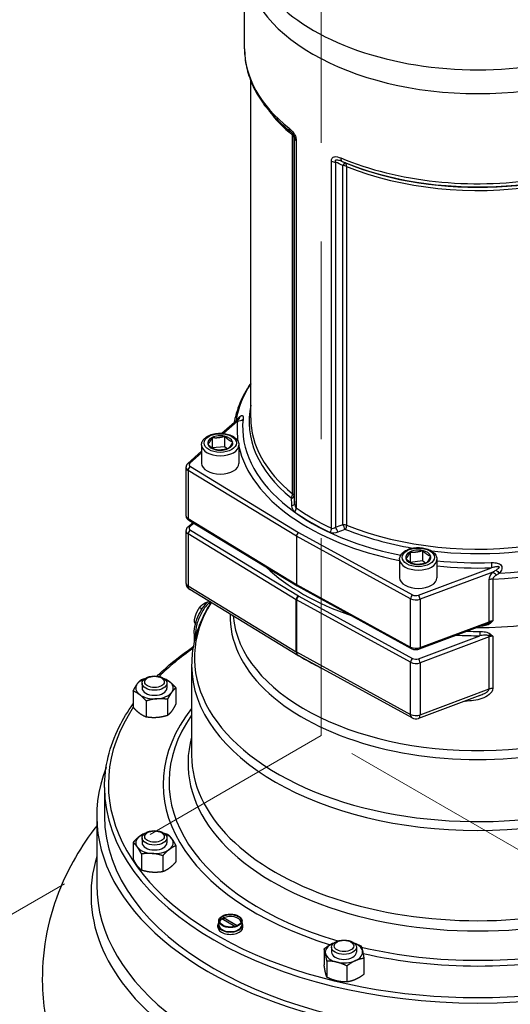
# Model space of a CAD drawing. Header units: millimetres. Extents: x -3789 to 8091, y -6405 to 1995.
# Tile 9 of 48: x -1250 to -1093, y -4753 to -4437. Entities that reach past the tile are written whole.
import ezdxf

# ---------------------------------------------------------------- set-up
doc = ezdxf.new("R2010")
doc.units = ezdxf.units.MM
doc.header["$LTSCALE"] = 20
doc.linetypes.add('HIDDEN', pattern=[9.525, 6.35, -3.175])
doc.layers.add('01-LINIE-025', color=1, linetype='CONTINUOUS')
doc.layers.add('02-LINIE-035', color=2, linetype='CONTINUOUS')
doc.layers.add('03-LINIE-050', color=3, linetype='CONTINUOUS', lineweight=13)

# ---------------------------------------------------------------- blocks, each defined once
blk = doc.blocks.new('A$C6add44f2')
at = {"layer": '03-LINIE-050', "linetype": 'HIDDEN'}
for p, q in [((353.55, -950.4), (353.55, -326.6)), ((353.55, -950.4), (-742.46, -1583.19)), ((1308.15, -1501.54), (353.55, -950.4))]:
    blk.add_line(p, q, dxfattribs=at)
blk = doc.blocks.new('A$Ccf1ddd91')
at = {"layer": '02-LINIE-035'}
for p, q in [((1604.33, 733.44), (1604.33, 791.35)), ((1608.33, 496.27), (1608.33, 712.93)), ((1635.18, 447.56), (1635.18, 678.08)), ((1636.08, 676.66), (1636.08, 446.03)), ((1636.48, 441.29), (1636.48, 675.94)), ((1637.57, 674.38), (1637.57, 438.5)), ((1660.16, 425.45), (1660.16, 661.34)), ((1662.87, 660.71), (1662.87, 426.06)), ((1667.51, 427.88), (1667.51, 658.51)), ((1669.96, 657.99), (1669.96, 427.48)), ((1589.71, 486.45), (1600.99, 496.47)), ((1599.74, 494.32), (1590.79, 486.36)), ((1600.99, 496.47), (1600.99, 496.47)), ((1583.52, 483.75), (1583.52, 477.22)), ((1591.48, 484.56), (1591.48, 478.03)), ((1567.85, 467.01), (1576.71, 474.89)), ((1576.71, 478.87), (1576.71, 467.11)), ((1583.42, 477.06), (1583.52, 477.22)), ((1583.52, 477.22), (1591.48, 478.03)), ((1591.48, 478.03), (1593.66, 476.52)), ((1600.71, 478.87), (1600.71, 467.11)), ((1576.71, 473.85), (1569.18, 467.15)), ((1566.7, 464.58), (1566.7, 433.55)), ((1568.07, 462.59), (1568.07, 431.56)), ((1637.66, 420.25), (1568.07, 462.59)), ((1569.52, 465.02), (1639.07, 422.7)), ((1568.07, 431.56), (1637.66, 389.22)), ((1568.48, 430.65), (1638.06, 388.32)), ((1571.09, 429.06), (1567.85, 426.19)), ((1571.78, 428.64), (1569.18, 426.33)), ((1569.52, 424.19), (1639.02, 381.91)), ((1566.7, 423.75), (1566.7, 390.27)), ((1637.57, 379.48), (1568.07, 421.76)), ((1568.07, 421.76), (1568.07, 388.29)), ((1637.66, 420.25), (1637.66, 389.22)), ((1710.99, 380.07), (1637.66, 420.25)), ((1639.07, 422.7), (1712.37, 382.54)), ((1703.99, 405.38), (1703.99, 393.62)), ((1710.7, 410.21), (1710.7, 403.68)), ((1718.64, 411.1), (1718.64, 404.57)), ((1727.99, 405.38), (1727.99, 393.62)), ((1710.65, 403.6), (1710.7, 403.68)), ((1710.7, 403.68), (1718.64, 404.57)), ((1716.07, 382.35), (1763.12, 399.99)), ((1718.64, 404.57), (1720.92, 403.04)), ((1763.86, 397.26), (1717.16, 379.75)), ((1763.96, 392.76), (1763.96, 365.82)), ((1568.07, 388.29), (1637.57, 346)), ((1637.66, 389.22), (1710.99, 349.05)), ((1638.09, 388.3), (1711.41, 348.13)), ((1761.54, 365.36), (1761.54, 392.3)), ((1638.6, 343.72), (1569.1, 386)), ((1639.13, 381.84), (1712.37, 341.72)), ((1710.99, 349.05), (1710.99, 380.07)), ((1717.16, 379.75), (1717.16, 348.72)), ((1575.33, 374.5), (1577, 373.53)), ((1637.57, 346), (1637.57, 379.48)), ((1710.99, 339.25), (1637.75, 379.37)), ((1637.75, 379.37), (1637.75, 345.9)), ((1577.92, 373.01), (1577.92, 373.01)), ((1571.86, 365.56), (1573.05, 364.87)), ((1573.49, 362.8), (1573.49, 362.8)), ((1716.77, 347.82), (1759.79, 363.94)), ((1717.16, 348.72), (1761.54, 365.36)), ((1571.98, 357.77), (1571.98, 352.29)), ((1573.06, 356.55), (1572.71, 356.75)), ((1572.71, 356.75), (1572.71, 355.29)), ((1716.07, 341.52), (1755.57, 356.34)), ((1761.54, 355.56), (1717.16, 338.92)), ((1761.54, 322.09), (1761.54, 355.56)), ((1763.96, 356.02), (1763.96, 322.55)), ((1637.75, 345.9), (1710.99, 305.77)), ((1712.03, 303.48), (1638.79, 343.61)), ((1570.33, 337.38), (1570.33, 279.41)), ((1710.99, 305.77), (1710.99, 339.25)), ((1717.16, 338.92), (1717.16, 305.45)), ((1538.46, 325.85), (1538.46, 322.67)), ((1554.46, 325.85), (1554.46, 322.67)), ((1560.2, 322.83), (1560.2, 312.49)), ((1532.72, 320.75), (1532.72, 310.42)), ((1755.56, 317.95), (1716.19, 303.18)), ((1717.16, 305.45), (1761.54, 322.09)), ((1755.56, 317.95), (1755.56, 317.95)), ((1541.14, 314.4), (1541.14, 304.07)), ((1554.88, 315.44), (1554.88, 305.11)), ((1514.33, 258.83), (1514.33, 240.46)), ((1509.33, 240.46), (1509.33, 196.09)), ((1532.72, 223.42), (1532.72, 213.09)), ((1538.46, 226.43), (1538.46, 223.24)), ((1554.46, 226.43), (1554.46, 223.24)), ((1538.01, 216.03), (1538.01, 205.69)), ((1560.2, 221.32), (1560.2, 210.98)), ((1551.75, 214.97), (1551.75, 204.64)), ((1587.73, 170.48), (1587.73, 173.1)), ((1598.19, 169.43), (1589.75, 174.3)), ((1590.85, 173.67), (1590.85, 174.94)), ((1599.58, 169.93), (1590.88, 174.96)), ((1602.73, 170.48), (1602.73, 173.1)), ((1587.23, 169.01), (1587.23, 170.48)), ((1603.23, 169.01), (1603.23, 170.48)), ((1655.43, 155.13), (1655.43, 144.8)), ((1660.23, 156.12), (1660.23, 152.94)), ((1676.23, 156.12), (1676.23, 152.94)), ((1657.23, 147.2), (1657.23, 136.87)), ((1681.03, 149), (1681.03, 138.66)), ((1670.02, 144.13), (1670.02, 133.8))]:
    blk.add_line(p, q, dxfattribs=at)
for centre, start, end in [((1571.7, 390.27), 180, 238.68366), ((1641.2, 347.99), 238.68366, 241.28233), ((1714.43, 307.87), 241.28233, 290.55281)]:
    blk.add_arc(centre, 5, start, end, dxfattribs=at)
for centre, major_axis, ratio, start_param, end_param in [((1754.33, 806.11), (149.14, 0), 0.57735, 3.074311, 6.350467), ((1754.33, 791.35), (150, 0), 0.57735, 3.141593, 6.283185), ((1754.33, 733.44), (-150, 0), 0.57735, 0, 0.628058), ((1754.33, 733.44), (150, 0), 0.57735, 4.084331, 5.864046), ((1754.33, 726.79), (-146, 0), 0.57735, 0.406262, 0.616127), ((1754.33, 726.79), (-146, 0), 0.57735, 0.954669, 2.710522), ((1637, 684.25), (-3.11, -3.91), 0.660685, 5.589852, 6.283177), ((1631.1, 676.41), (3.16, 3.88), 0.666361, 5.598018, 5.951424), ((1631.1, 676.41), (5, 0), 0.57735, 0.087266, 0.616127), ((1631.1, 676.41), (4.41, 2.36), 0.986265, 5.837765, 6.22266), ((1641.47, 676.19), (-5, 0), 0.57735, 0.087266, 0.678698), ((1754.33, 730.55), (-148.54, 0), 0.57735, 0.942739, 2.356194), ((1754.33, 729.67), (147.46, 0), 0.57735, 4.096262, 5.497787), ((1663.3, 663.59), (-5, 0), 0.57735, 0.892098, 1.48353), ((1669.13, 665.69), (-1.93, -4.61), 0.479752, 5.430577, 6.215975), ((1800.15, 862.48), (285.33, -39.21), 0.810585, 4.341302, 4.34938), ((1667.07, 655.64), (2.1, 4.54), 0.19654, 0.064237, 0.978337), ((1667.07, 655.64), (-5, 0), 0.57735, 4.096262, 4.625123), ((1667.07, 655.64), (1.89, 4.63), 0.471836, 5.42634, 6.211738), ((1754.33, 486.35), (-156.11, 0), 0.57735, 5.921321, 6.19153), ((1754.33, 494.01), (-147.11, 0), 0.57735, 6.160151, 6.899312), ((1754.33, 489.24), (-154.84, 0), 0.57735, 6.226389, 6.371997), ((1754.33, 490.5), (-151.23, 0), 0.57735, 6.226389, 7.519648), ((1599.74, 498.4), (-4.98, 0.49), 0.81518, 1.650904, 2.457575), ((1754.33, 496.27), (-146, 0), 0.57735, 0, 0.616127), ((1588.71, 480.17), (-8.08, 0), 0.57735, 5.410514, 6.457712), ((1588.71, 480.17), (-8.08, 0), 0.57735, 4.363317, 5.410514), ((1588.71, 480.17), (8.08, 0), 0.57735, 0.174526, 1.221724), ((1588.71, 480.17), (8.08, 0), 0.57735, 5.410514, 6.457712), ((1588.71, 478.87), (12, 0), 0.57735, 3.141593, 6.283185), ((1588.71, 480.17), (-8.08, 0), 0.57735, 0.174526, 1.221724), ((1588.71, 480.17), (8.08, 0), 0.57735, 4.363317, 5.410514), ((1754.33, 489.24), (-154.84, 0), 0.57735, 0.125716, 1.239668), ((1754.33, 483.52), (157.5, 0), 0.57735, 4.773556, 6.222018), ((1754.33, 486.35), (156.11, 0), 0.57735, 4.801651, 6.193923), ((1571.7, 464.58), (-5, 0), 0.57735, 0, 0.759218), ((1569.18, 465.52), (-1.33, 1.49), 0.684772, 5.368716, 6.283185), ((1569.52, 463.38), (-1.04, -1.71), 0.592266, 3.940428, 5.511224), ((1571.7, 466.21), (-3, 0), 0.57735, 5.707227, 7.042404), ((1588.71, 467.11), (12, 0), 0.57735, 3.141593, 6.283185), ((1754.33, 496.27), (146, 0), 0.57735, 4.096262, 5.852115), ((1754.33, 494.01), (-147.11, 0), 0.57735, 1.366001, 2.710522), ((1754.33, 452.5), (157.5, 0), 0.57735, 4.70683, 6.267879), ((1754.33, 452.5), (157.5, 0), 0.57735, 4.70683, 6.267879), ((1631.91, 446.23), (2.53, 3.1), 0.666361, 4.833893, 5.598018), ((1632.09, 445.83), (3.99, 0.34), 0.448659, 5.304131, 6.203474), ((1632.5, 441.09), (3.99, 0.34), 0.432414, 5.292313, 6.204181), ((1634.46, 437.05), (2.33, 3.25), 0.635553, 4.793018, 5.557143), ((1754.33, 492.86), (150, 0), 0.57735, 3.820291, 4.033691), ((1571.7, 433.55), (-5, 0), 0.57735, 0, 0.759218), ((1569.52, 432.36), (-1.04, -1.71), 0.592266, 5.511224, 6.283185), ((1754.33, 490.6), (-151.11, 0), 0.57735, 0.678698, 0.892098), ((1569.18, 424.69), (-1.33, 1.49), 0.684772, 5.368716, 6.283185), ((1569.52, 422.56), (1.04, 1.71), 0.592266, 0.798835, 2.369632), ((1571.7, 425.38), (-3, 0), 0.57735, 5.707227, 7.042404), ((1657.65, 423.66), (1.69, 3.63), 0.51258, 4.685713, 5.449837), ((1662.52, 423.76), (-1.49, 3.71), 0.341668, 4.325224, 5.237092), ((1667.16, 425.58), (-1.43, 3.73), 0.333065, 4.34337, 5.242713), ((1667.65, 425.59), (1.51, 3.7), 0.471836, 4.662215, 5.42634), ((1754.33, 494.01), (-147.11, 0), 0.57735, 0.954669, 1.280828), ((1571.7, 423.75), (-5, 0), 0.57735, 0, 0.759218), ((1639.07, 421.07), (1, 1.73), 0.57735, 0.785741, 2.356537), ((1715.99, 406.69), (-8.08, 0), 0.57735, 4.379149, 5.426347), ((1715.99, 405.38), (12, 0), 0.57735, 3.141593, 6.283185), ((1715.99, 406.69), (-8.08, 0), 0.57735, 5.426347, 6.473544), ((1715.99, 406.69), (-8.08, 0), 0.57735, 0.190359, 1.237557), ((1715.99, 406.69), (8.08, 0), 0.57735, 0.190359, 1.237557), ((1715.99, 406.69), (8.08, 0), 0.57735, 5.426347, 6.473544), ((1754.33, 448.42), (-159.5, 0), 0.57735, 0.549336, 1.034584), ((1715.99, 406.69), (8.08, 0), 0.57735, 4.379149, 5.426347), ((1754.33, 490.5), (151.23, 0), 0.57735, 4.537321, 4.769186), ((1754.33, 489.24), (-154.84, 0), 0.57735, 1.399851, 1.627593), ((1763.12, 404.07), (-0.16, 5), 0.046349, 1.71868, 2.525352), ((1715.99, 393.62), (12, 0), 0.57735, 3.141593, 6.283185), ((1764.27, 389.88), (5, 0), 0.57735, 1.631964, 2.146755), ((1766.59, 394.84), (3.82, -3.23), 0.025752, 1.678919, 2.386991), ((1754.33, 472.1), (-136.01, 0), 0.57735, 1.644995, 1.644997), ((1768.57, 397.32), (3.94, -3.07), 0.157814, 4.114778, 4.753714), ((1571.7, 390.27), (-5, 0), 0.57735, 0, 0.759218), ((1571.7, 390.27), (-2.6, -4.27), 0.592266, 5.511224, 6.283185), ((1639.07, 390.04), (-1, -1.73), 0.57735, 5.49813, 6.29628), ((1754.33, 368.74), (159.31, 0), 0.57735, 3.125567, 6.434007), ((1639.02, 380.28), (-1.04, -1.71), 0.592266, 3.940428, 5.511224), ((1639.13, 380.21), (0.96, 1.75), 0.562039, 0.772646, 2.343443), ((1641.2, 383.1), (3, 0), 0.57735, 3.900811, 3.953171), ((1712.37, 380.91), (0.96, 1.75), 0.562039, 0.772646, 2.343443), ((1714.43, 382.17), (-5, 0), 0.57735, 0.811578, 2.146755), ((1714.43, 383.8), (3, 0), 0.57735, 3.953171, 5.288348), ((1716.07, 380.72), (-0.7, 1.87), 0.444696, 4.011898, 5.582694), ((1754.33, 342.06), (-182.19, 0), 0.57735, 5.938288, 9.72102), ((1754.33, 373.43), (-157.5, 0), 0.57735, 0.048515, 3.141593), ((1641.2, 381.47), (-5, 0), 0.57735, 0.759218, 0.811578), ((1760.45, 366.33), (0.7, -1.87), 0.444696, 0.387539, 0.870305), ((1762.38, 363.1), (-1.26, 1.55), 0.369416, 5.212502, 5.910354), ((1764.27, 362.94), (5, 0), 0.57735, 1.631964, 2.146755), ((1574.48, 357.77), (-2.5, 0), 0.57735, 0, 0.785398), ((1754.33, 448.42), (-159.5, 0), 0.57735, 1.483466, 1.578571), ((1754.33, 450.05), (157.5, 0), 0.57735, 4.666903, 4.720163), ((1755.57, 357.97), (0.01, -2), 0.006348, 4.096895, 5.667691), ((1754.33, 431.48), (-126, 0), 0.57735, 1.608224, 1.608238), ((1762.38, 356.33), (1.2, 1.6), 0.428963, 1.126074, 1.823927), ((1760.45, 356.53), (0.7, -1.87), 0.444696, 0.870305, 1.353072), ((1764.27, 353.14), (-5, 0), 0.57735, 4.773556, 5.288348), ((1754.33, 260.87), (-237.5, 0), 0.57735, 5.592984, 5.753506), ((1570.94, 350.41), (-1.08, -2.25), 0.623681, 0.747758, 0.816207), ((1571.23, 346.09), (-1.11, 2.34), 0.523347, 5.565249, 5.624768), ((1712.37, 349.88), (-0.96, -1.75), 0.562039, 5.485035, 6.283185), ((1714.43, 351.14), (5, 0), 0.57735, 3.953171, 5.288348), ((1716.07, 349.69), (0.7, -1.87), 0.444696, 0, 0.870305), ((1641.2, 347.99), (5, 0), 0.57735, 3.900811, 3.953171), ((1641.2, 347.99), (-2.6, -4.27), 0.592266, 5.511224, 6.283185), ((1641.2, 347.99), (-2.4, -4.38), 0.562039, 5.485035, 6.283185), ((1712.37, 340.09), (0.96, 1.75), 0.562039, 0.772646, 2.343443), ((1714.43, 342.98), (3, 0), 0.57735, 3.953171, 5.288348), ((1754.33, 337.38), (184, 0), 0.57735, 3.141593, 6.283185), ((1639.38, 339.09), (2.53, 4.31), 0.573724, 5.501299, 5.555366), ((1639.47, 339.04), (2.47, 4.35), 0.580951, 5.494234, 5.548967), ((1714.43, 341.34), (-5, 0), 0.57735, 0.811578, 2.146755), ((1716.07, 339.89), (0.7, -1.87), 0.444696, 0.870305, 2.441102), ((1546.46, 322.67), (-12, 0), 0.57735, 5.889584, 6.936781), ((1546.46, 322.67), (-12, 0), 0.57735, 5.296551, 5.889584), ((1546.46, 322.67), (-12, 0), 0.57735, 3.795188, 4.128227), ((1546.46, 322.67), (12, 0), 0.57735, 5.889584, 6.936781), ((1546.46, 322.67), (12, 0), 0.57735, 3.795188, 4.842386), ((1546.46, 322.67), (8, 0), 0.57735, 3.141593, 6.283185), ((1546.46, 322.67), (12, 0), 0.57735, 4.842386, 5.889584), ((1754.33, 374.77), (-100.64, 0), 0.57735, 1.612721, 1.612724), ((1764.27, 319.67), (-5, 0), 0.57735, 4.773556, 5.288348), ((1754.33, 260.87), (-237.5, 0), 0.57735, 5.914272, 9.793646), ((1754.33, 405.15), (-157.5, 0), 0.57735, 1.517522, 1.518164), ((1745.78, 311.46), (0.15, 5), 0.042954, 5.328522, 5.338586), ((1754.33, 260.87), (-202.33, 0), 0.57735, 5.854225, 7.365747), ((1754.33, 262.33), (-198.5, 0), 0.57735, 5.898578, 7.383621), ((1714.43, 307.87), (5, 0), 0.57735, 3.953171, 5.288348), ((1714.43, 307.87), (-2.4, -4.38), 0.562039, 5.485035, 6.283185), ((1714.43, 307.87), (1.76, -4.68), 0.444696, 0, 0.870305), ((1754.33, 274.16), (186.34, 0), 0.57735, 2.982963, 6.441815), ((1754.33, 279.41), (-184, 0), 0.57735, 0, 3.141593), ((1754.33, 240.46), (-245, 0), 0.57735, 6.061538, 9.646425), ((1754.33, 258.83), (240, 0), 0.57735, 3.141593, 6.283185), ((1754.33, 240.46), (240, 0), 0.57735, 3.141593, 6.283185), ((1546.46, 223.24), (-12, 0), 0.57735, 5.296551, 5.627784), ((1546.46, 223.24), (12, 0), 0.57735, 0.391796, 0.986634), ((1546.46, 223.24), (-12, 0), 0.57735, 5.627784, 6.674982), ((1546.46, 223.24), (8, 0), 0.57735, 3.141593, 6.283185), ((1546.46, 223.24), (12, 0), 0.57735, 5.627784, 6.674982), ((1546.46, 223.24), (-12, 0), 0.57735, 0.391796, 1.438994), ((1546.46, 223.24), (12, 0), 0.57735, 4.580587, 5.627784), ((1754.33, 189.76), (-248.68, 0), 0.57735, 6.110839, 6.9514), ((1754.33, 196.09), (-245, 0), 0.57735, 0, 0.65753), ((1595.23, 170.48), (8, 0), 0.57735, 2.786171, 6.638607), ((1595.23, 171.79), (-7, 0), 0.57735, 5.612323, 6.120849), ((1595.23, 171.79), (7, 0), 0.57735, 2.356194, 2.47073), ((1595.23, 171.79), (7, 0), 0.57735, 2.241659, 2.356194), ((1595.23, 171.79), (7, 0), 0.57735, 0.162336, 2.241659), ((1595.23, 169.01), (-8, 0), 0.57735, 0, 3.141593), ((1595.23, 170.48), (-7.5, 0), 0.57735, 0, 3.141593), ((1668.23, 152.94), (-12, 0), 0.57735, 5.365985, 6.413182), ((1668.23, 152.94), (-12, 0), 0.57735, 5.296551, 5.365985), ((1668.23, 152.94), (12, 0), 0.57735, 0.129997, 0.986634), ((1668.23, 152.94), (-12, 0), 0.57735, 0.129997, 1.177195), ((1668.23, 152.94), (8, 0), 0.57735, 3.141593, 6.283185), ((1668.23, 152.94), (12, 0), 0.57735, 5.365985, 6.413182), ((1754.33, 262.33), (198.5, 0), 0.57735, 4.32582, 5.099003), ((1754.33, 260.87), (-202.33, 0), 0.57735, 1.19718, 1.944387), ((1668.23, 152.94), (12, 0), 0.57735, 4.318787, 5.365985)]:
    blk.add_ellipse(centre, major_axis=major_axis, ratio=ratio, start_param=start_param, end_param=end_param, dxfattribs=at)
for centre, major_axis in [((1588.71, 480.17), (10.4, 0)), ((1715.99, 406.69), (10.4, 0)), ((1546.46, 325.85), (-8, 0)), ((1546.46, 326.67), (-6.27, 0)), ((1546.46, 226.43), (-8, 0)), ((1546.46, 227.24), (-6.27, 0)), ((1595.23, 173.1), (-7.5, 0)), ((1595.23, 173.1), (-7, 0)), ((1668.23, 156.12), (-8, 0)), ((1668.23, 156.94), (-6.27, 0))]:
    blk.add_ellipse(centre, major_axis=major_axis, ratio=0.57735, dxfattribs=at)
for points, knots in [([(1604.33, 733.44), (1604.33, 729.57), (1604.75, 725.7), (1606.43, 718.06), (1607.67, 714.28), (1610.96, 706.9), (1612.99, 703.3), (1617.78, 696.31), (1620.54, 692.92), (1626.73, 686.42), (1630.16, 683.3), (1633.89, 680.33)], [0.7853982, 0.7853982, 0.7853982, 0.7853982, 0.9110097, 0.9110097, 1.0366213, 1.0366213, 1.1622328, 1.1622328, 1.2878444, 1.2878444, 1.4134557, 1.4134557, 1.4134557, 1.4134557]), ([(1632.96, 682.55), (1634.01, 681.71), (1635.12, 680.66), (1636.06, 679.18), (1636.07, 679.16), (1636.08, 679.15), (1636.09, 679.13), (1636.55, 678.4), (1636.94, 677.59), (1637.2, 676.78), (1637.2, 676.76), (1637.2, 676.75), (1637.21, 676.73), (1637.46, 675.92), (1637.57, 675.11), (1637.57, 674.38)], [0, 0, 0, 0, 0.5, 0.5, 0.5, 0.505566, 0.505566, 0.505566, 0.75, 0.75, 0.75, 0.754472, 0.754472, 0.754472, 1, 1, 1, 1]), ([(1635.81, 678.24), (1635.7, 678.41), (1635.59, 678.57), (1635.31, 678.95), (1635.14, 679.15), (1634.7, 679.64), (1634.42, 679.89), (1634.06, 680.2), (1633.97, 680.27), (1633.89, 680.33)], [0, 0, 0, 0, 0.0657613, 0.0657613, 0.1673593, 0.1673593, 0.3371107, 0.3371107, 0.3889382, 0.3889382, 0.3889382, 0.3889382]), ([(1635.81, 678.23), (1635.99, 677.94), (1636.16, 677.59), (1636.28, 677.24), (1636.3, 677.18), (1636.32, 677.12), (1636.34, 677.06), (1636.47, 676.62), (1636.5, 676.24), (1636.48, 675.94)], [0.581427, 0.581427, 0.581427, 0.581427, 0.75, 0.75, 0.75, 0.7788015, 0.7788015, 0.7788015, 1, 1, 1, 1]), ([(1660.16, 661.34), (1660.16, 662.06), (1660.31, 662.73), (1660.62, 663.22), (1660.62, 663.22), (1660.63, 663.23), (1660.63, 663.24), (1660.95, 663.72), (1661.44, 664.03), (1662.03, 664.16), (1662.04, 664.16), (1662.06, 664.16), (1662.07, 664.16), (1663.28, 664.4), (1664.74, 663.97), (1666.2, 663.36)], [0, 0, 0, 0, 0.245877, 0.245877, 0.245877, 0.25, 0.25, 0.25, 0.495051, 0.495051, 0.495051, 0.5, 0.5, 0.5, 1, 1, 1, 1]), ([(1662.87, 660.71), (1662.71, 661.11), (1662.61, 661.52), (1662.74, 661.82), (1662.76, 661.86), (1662.78, 661.89), (1662.8, 661.93), (1662.95, 662.14), (1663.25, 662.22), (1663.59, 662.22), (1663.73, 662.22), (1663.88, 662.21), (1664.02, 662.18), (1664.8, 662.07), (1665.62, 661.77), (1666.42, 661.43), (1666.5, 661.4), (1666.58, 661.36), (1666.66, 661.33), (1666.79, 661.27), (1666.92, 661.22), (1667.06, 661.16)], [0, 0, 0, 0, 0.2217791, 0.2217791, 0.2217791, 0.25, 0.25, 0.25, 0.4270098, 0.4270098, 0.4270098, 0.5, 0.5, 0.5, 0.8960074, 0.8960074, 0.8960074, 0.9347826, 0.9347826, 0.9347826, 0.9999999, 0.9999999, 0.9999999, 0.9999999]), ([(1608.33, 518.64), (1607.52, 517.45), (1606.75, 516.24), (1603.57, 510.97), (1601.58, 506.77), (1599.07, 499.56), (1598.29, 496.59), (1597.74, 493.59)], [0.4098354, 0.4098354, 0.4098354, 0.4098354, 0.4506304, 0.4506304, 0.5872259, 0.5872259, 0.6810333, 0.6810333, 0.6810333, 0.6810333]), ([(1599.26, 494.93), (1599.74, 495.57), (1600.25, 496.19), (1600.8, 496.74), (1600.81, 496.75), (1600.81, 496.75), (1600.82, 496.75), (1601.16, 497.11), (1601.53, 497.43), (1601.87, 497.65), (1601.88, 497.65), (1601.88, 497.66), (1601.89, 497.67), (1602.22, 497.87), (1602.5, 497.96), (1602.7, 497.94), (1602.71, 497.94), (1602.72, 497.94), (1602.72, 497.94), (1603.13, 497.89), (1603.28, 497.51), (1603.35, 497.06), (1603.35, 497.05), (1603.35, 497.05), (1603.35, 497.04), (1603.42, 496.59), (1603.4, 496.05), (1603.34, 495.46)], [0.0561747, 0.0561747, 0.0561747, 0.0561747, 0.25, 0.25, 0.25, 0.2516311, 0.2516311, 0.2516311, 0.375, 0.375, 0.375, 0.3781877, 0.3781877, 0.3781877, 0.5, 0.5, 0.5, 0.5039921, 0.5039921, 0.5039921, 0.75, 0.75, 0.75, 0.7524625, 0.7524625, 0.7524625, 1, 1, 1, 1]), ([(1599.74, 494.32), (1600.1, 494.79), (1600.45, 495.24), (1600.77, 495.69), (1600.92, 495.9), (1601.07, 496.12), (1601.19, 496.31), (1601.22, 496.35), (1601.25, 496.4), (1601.27, 496.44), (1601.32, 496.51), (1601.36, 496.59), (1601.38, 496.65), (1601.39, 496.66), (1601.39, 496.67), (1601.4, 496.68), (1601.41, 496.73), (1601.43, 496.78), (1601.35, 496.75), (1601.33, 496.74), (1601.3, 496.72), (1601.27, 496.7), (1601.19, 496.65), (1601.08, 496.56), (1600.99, 496.47)], [0, 0, 0, 0, 0.3165358, 0.3165358, 0.3165358, 0.4657897, 0.4657897, 0.4657897, 0.5, 0.5, 0.5, 0.5625, 0.5625, 0.5625, 0.5723071, 0.5723071, 0.5723071, 0.625, 0.625, 0.625, 0.6390159, 0.6390159, 0.6390159, 0.680992, 0.680992, 0.680992, 0.680992]), ([(1576.71, 478.87), (1576.71, 479.62), (1576.88, 480.37), (1577.54, 481.81), (1578.05, 482.5), (1579.4, 483.8), (1580.28, 484.39), (1582.3, 485.38), (1583.46, 485.78), (1585.9, 486.31), (1587.18, 486.45), (1589.74, 486.49), (1591.02, 486.38), (1593.47, 485.91), (1594.64, 485.56), (1596.77, 484.61), (1597.73, 484.02), (1599.29, 482.62), (1599.9, 481.82), (1600.56, 480.28), (1600.71, 479.57), (1600.71, 478.87)], [5.497787, 5.497787, 5.497787, 5.497787, 5.754871, 5.754871, 6.036622, 6.036622, 6.363584, 6.363584, 6.706472, 6.706472, 7.046649, 7.046649, 7.384782, 7.384782, 7.724501, 7.724501, 8.067403, 8.067403, 8.397896, 8.397896, 8.63938, 8.63938, 8.63938, 8.63938]), ([(1567.85, 467.01), (1567.73, 466.9), (1567.61, 466.78), (1567.38, 466.52), (1567.27, 466.38), (1567.08, 466.07), (1567, 465.9), (1566.85, 465.55), (1566.8, 465.36), (1566.72, 464.97), (1566.7, 464.78), (1566.7, 464.58)], [0.2094395, 0.2094395, 0.2094395, 0.2094395, 0.3246312, 0.3246312, 0.439823, 0.439823, 0.5550147, 0.5550147, 0.6702064, 0.6702064, 0.7853982, 0.7853982, 0.7853982, 0.7853982]), ([(1634.44, 444.53), (1634.44, 444.61), (1634.42, 444.69), (1634.4, 444.75), (1634.37, 444.81), (1634.34, 444.87), (1634.3, 444.91), (1634.29, 444.92), (1634.28, 444.92), (1634.27, 444.93)], [0, 0, 0, 0, 0.483109, 0.483109, 0.483109, 0.913251, 0.913251, 0.913251, 1, 1, 1, 1]), ([(1635.18, 447.56), (1635.45, 447.34), (1635.67, 447.08), (1635.82, 446.8), (1635.95, 446.56), (1636.04, 446.3), (1636.08, 446.03)], [0, 0, 0, 0, 0.534735, 0.534735, 0.534735, 1, 1, 1, 1]), ([(1636.48, 441.29), (1636.52, 440.73), (1636.6, 440.19), (1636.78, 439.69), (1636.95, 439.19), (1637.21, 438.76), (1637.57, 438.5)], [0, 0, 0, 0, 0.5, 0.5, 0.5, 1, 1, 1, 1]), ([(1566.7, 433.55), (1566.7, 433.29), (1566.73, 433.02), (1566.86, 432.53), (1566.96, 432.29), (1567.19, 431.86), (1567.33, 431.67), (1567.63, 431.32), (1567.79, 431.16), (1568.12, 430.88), (1568.3, 430.76), (1568.48, 430.65)], [0.7853982, 0.7853982, 0.7853982, 0.7853982, 0.9372418, 0.9372418, 1.0890855, 1.0890855, 1.2409291, 1.2409291, 1.3927727, 1.3927727, 1.5446164, 1.5446164, 1.5446164, 1.5446164]), ([(1567.85, 426.19), (1567.73, 426.08), (1567.61, 425.96), (1567.38, 425.69), (1567.27, 425.55), (1567.08, 425.24), (1567, 425.08), (1566.85, 424.72), (1566.8, 424.54), (1566.72, 424.15), (1566.7, 423.95), (1566.7, 423.75)], [0.2094395, 0.2094395, 0.2094395, 0.2094395, 0.3246312, 0.3246312, 0.439823, 0.439823, 0.5550147, 0.5550147, 0.6702064, 0.6702064, 0.7853982, 0.7853982, 0.7853982, 0.7853982]), ([(1660.16, 425.45), (1660.61, 425.25), (1661.11, 425.24), (1661.57, 425.37), (1662.03, 425.5), (1662.47, 425.75), (1662.87, 426.06)], [0, 0, 0, 0, 0.5, 0.5, 0.5, 1, 1, 1, 1]), ([(1667.51, 427.88), (1667.95, 427.9), (1668.39, 427.87), (1668.81, 427.8), (1669.22, 427.73), (1669.61, 427.62), (1669.96, 427.48)], [0, 0, 0, 0, 0.506622, 0.506622, 0.506622, 1, 1, 1, 1]), ([(1669.32, 424.7), (1669.25, 424.72), (1669.17, 424.74), (1669.09, 424.73), (1669.01, 424.73), (1668.92, 424.71), (1668.84, 424.68)], [0, 0, 0, 0, 0.476867, 0.476867, 0.476867, 1, 1, 1, 1]), ([(1703.99, 405.38), (1703.99, 406.13), (1704.16, 406.88), (1704.82, 408.33), (1705.33, 409.01), (1706.68, 410.31), (1707.56, 410.9), (1709.58, 411.9), (1710.74, 412.29), (1713.18, 412.83), (1714.46, 412.97), (1717.02, 413), (1718.3, 412.89), (1720.75, 412.43), (1721.92, 412.07), (1724.05, 411.13), (1725.01, 410.53), (1726.57, 409.14), (1727.18, 408.34), (1727.84, 406.79), (1727.99, 406.09), (1727.99, 405.38)], [5.497787, 5.497787, 5.497787, 5.497787, 5.754871, 5.754871, 6.036622, 6.036622, 6.363584, 6.363584, 6.706472, 6.706472, 7.046649, 7.046649, 7.384782, 7.384782, 7.724501, 7.724501, 8.067403, 8.067403, 8.397896, 8.397896, 8.63938, 8.63938, 8.63938, 8.63938]), ([(1762.92, 403.33), (1763.93, 403.36), (1764.95, 403.33), (1765.95, 403.16), (1765.96, 403.16), (1765.97, 403.16), (1765.98, 403.16), (1766.48, 403.08), (1766.96, 402.96), (1767.43, 402.79), (1767.91, 402.62), (1768.38, 402.39), (1768.78, 402.07), (1768.79, 402.06), (1768.8, 402.05), (1768.82, 402.04), (1769.2, 401.72), (1769.51, 401.29), (1769.65, 400.81), (1769.66, 400.8), (1769.66, 400.79), (1769.66, 400.77), (1769.8, 400.29), (1769.77, 399.77), (1769.66, 399.28), (1769.66, 399.27), (1769.66, 399.26), (1769.65, 399.26), (1769.42, 398.27), (1768.87, 397.39), (1768.25, 396.58)], [0, 0, 0, 0, 0.247543, 0.247543, 0.247543, 0.25, 0.25, 0.25, 0.371472, 0.371472, 0.371472, 0.496058, 0.496058, 0.496058, 0.5, 0.5, 0.5, 0.621882, 0.621882, 0.621882, 0.625, 0.625, 0.625, 0.748445, 0.748445, 0.748445, 0.75, 0.75, 0.75, 1, 1, 1, 1]), ([(1765.95, 398.54), (1766.52, 398.89), (1767.08, 399.24), (1767.58, 399.68), (1767.63, 399.73), (1767.69, 399.78), (1767.74, 399.83), (1767.8, 399.89), (1767.87, 399.96), (1767.93, 400.04), (1768.01, 400.14), (1768.09, 400.27), (1768.09, 400.4), (1768.08, 400.43), (1768.07, 400.47), (1768.05, 400.5), (1767.97, 400.63), (1767.8, 400.67), (1767.65, 400.69), (1767.63, 400.69), (1767.6, 400.7), (1767.58, 400.7), (1767.41, 400.72), (1767.24, 400.72), (1767.07, 400.71), (1766.95, 400.71), (1766.83, 400.7), (1766.71, 400.69), (1766.32, 400.66), (1765.95, 400.6), (1765.58, 400.54), (1765.22, 400.48), (1764.87, 400.41), (1764.51, 400.33), (1764.05, 400.22), (1763.58, 400.11), (1763.12, 399.99)], [0, 0, 0, 0, 0.25, 0.25, 0.25, 0.276795, 0.276795, 0.276795, 0.3125, 0.3125, 0.3125, 0.360592, 0.360592, 0.360592, 0.375, 0.375, 0.375, 0.428115, 0.428115, 0.428115, 0.4375, 0.4375, 0.4375, 0.5, 0.5, 0.5, 0.544068, 0.544068, 0.544068, 0.685087, 0.685087, 0.685087, 0.821141, 0.821141, 0.821141, 1, 1, 1, 1]), ([(1766.26, 395.28), (1765.74, 394.96), (1765.23, 394.61), (1764.79, 394.2), (1764.36, 393.79), (1763.96, 393.27), (1763.96, 392.76)], [0, 0, 0, 0, 0.5, 0.5, 0.5, 1, 1, 1, 1]), ([(1582.76, 377.69), (1581.76, 376.13), (1580.82, 374.55), (1577.85, 369.22), (1576.08, 365.38), (1573.23, 357.55), (1572.15, 353.56), (1570.7, 345.51), (1570.33, 341.44), (1570.33, 337.38)], [0.430476, 0.430476, 0.430476, 0.430476, 0.4746134, 0.4746134, 0.5782083, 0.5782083, 0.6818032, 0.6818032, 0.7853982, 0.7853982, 0.7853982, 0.7853982]), ([(1571.98, 357.77), (1571.98, 359.67), (1572.25, 361.73), (1573.27, 365.83), (1574.02, 367.91), (1575.9, 371.84), (1577.04, 373.73), (1579.21, 376.58), (1580.18, 377.67), (1581.2, 378.64)], [0, 0, 0, 0, 0.670678, 0.670678, 1.328571, 1.328571, 1.97752, 1.97752, 2.427885, 2.427885, 2.427885, 2.427885]), ([(1582.04, 378.13), (1581.71, 377.8), (1581.38, 377.47), (1581.06, 377.11), (1580.22, 376.2), (1579.42, 375.19), (1578.68, 374.15), (1577.94, 373.1), (1577.26, 371.99), (1576.63, 370.83), (1576, 369.67), (1575.44, 368.49), (1574.96, 367.3), (1574.47, 366.1), (1574.05, 364.88), (1573.72, 363.67), (1573.05, 361.25), (1572.71, 358.91), (1572.71, 356.75)], [0.600931, 0.600931, 0.600931, 0.600931, 0.6250058, 0.6250058, 0.6250058, 0.687504, 0.687504, 0.687504, 0.7499998, 0.7499998, 0.7499998, 0.8124086, 0.8124086, 0.8124086, 0.8747617, 0.8747617, 0.8747617, 1, 1, 1, 1]), ([(1762.28, 364.25), (1761.41, 363.54), (1760.27, 363.11), (1759.11, 362.82), (1757.98, 362.54), (1756.82, 362.4), (1755.64, 362.39)], [0, 0, 0, 0, 0.5, 0.5, 0.5, 0.9885746, 0.9885746, 0.9885746, 0.9885746]), ([(1761.42, 364.71), (1761.81, 364.93), (1762.21, 365.13), (1762.62, 365.31), (1763.05, 365.5), (1763.5, 365.67), (1763.95, 365.82), (1763.95, 365.82), (1763.96, 365.82), (1763.96, 365.82)], [0, 0, 0, 0, 0.481679, 0.481679, 0.481679, 0.994811, 0.994811, 0.994811, 1, 1, 1, 1]), ([(1763.96, 365.82), (1763.96, 365.82), (1763.95, 365.82), (1763.95, 365.81), (1763.42, 365.28), (1762.88, 364.74), (1762.28, 364.25)], [0, 0, 0, 0, 0.00505, 0.00505, 0.00505, 1, 1, 1, 1]), ([(1755.56, 359.12), (1756.76, 359.13), (1757.95, 359.02), (1759.11, 358.77), (1760.27, 358.52), (1761.41, 358.15), (1762.28, 357.49)], [0, 0, 0, 0, 0.5, 0.5, 0.5, 1, 1, 1, 1]), ([(1761.42, 356.43), (1760.56, 356.67), (1759.6, 356.67), (1758.65, 356.64), (1758.62, 356.64), (1758.59, 356.64), (1758.55, 356.64), (1757.57, 356.6), (1756.57, 356.49), (1755.57, 356.34)], [0, 0, 0, 0, 0.484407, 0.484407, 0.484407, 0.5, 0.5, 0.5, 1, 1, 1, 1]), ([(1763.96, 356.02), (1763.96, 356.03), (1763.95, 356.03), (1763.95, 356.03), (1763.5, 356.14), (1763.05, 356.23), (1762.62, 356.29), (1762.21, 356.36), (1761.81, 356.4), (1761.42, 356.43)], [0, 0, 0, 0, 0.005189, 0.005189, 0.005189, 0.518321, 0.518321, 0.518321, 1, 1, 1, 1]), ([(1762.28, 357.49), (1762.88, 357.03), (1763.42, 356.53), (1763.95, 356.03), (1763.95, 356.03), (1763.96, 356.03), (1763.96, 356.02)], [0, 0, 0, 0, 0.99495, 0.99495, 0.99495, 1, 1, 1, 1]), ([(1548.11, 330.37), (1549.11, 331.35), (1550.13, 332.32), (1557.11, 338.77), (1563.71, 344.02), (1570.89, 348.97)], [6.0314589, 6.0314589, 6.0314589, 6.0314589, 6.0558666, 6.0558666, 6.1953426, 6.1953426, 6.1953426, 6.1953426]), ([(1571.1, 348.3), (1570.82, 348.46), (1570.74, 348.6), (1570.73, 348.71), (1570.73, 348.74), (1570.73, 348.76), (1570.74, 348.78), (1570.76, 348.86), (1570.82, 348.92), (1570.9, 348.97)], [0, 0, 0, 0, 0.2022976, 0.2022976, 0.2022976, 0.25, 0.25, 0.25, 0.3986284, 0.3986284, 0.3986284, 0.3986284]), ([(1711.41, 348.13), (1711.73, 347.95), (1712.07, 347.81), (1712.77, 347.6), (1713.13, 347.52), (1713.87, 347.42), (1714.24, 347.4), (1714.98, 347.42), (1715.34, 347.46), (1716.07, 347.59), (1716.42, 347.69), (1716.77, 347.82)], [1.596976, 1.596976, 1.596976, 1.596976, 1.864012, 1.864012, 2.131047, 2.131047, 2.398082, 2.398082, 2.665118, 2.665118, 2.932153, 2.932153, 2.932153, 2.932153]), ([(1763.96, 322.55), (1763.96, 321.01), (1762.87, 319.58), (1761.52, 318.51), (1760.17, 317.43), (1758.53, 316.63), (1756.84, 316.01), (1755.15, 315.39), (1753.35, 314.95), (1751.55, 314.67), (1749.74, 314.4), (1747.91, 314.28), (1746.05, 314.34)], [0, 0, 0, 0, 0.25, 0.25, 0.25, 0.5, 0.5, 0.5, 0.75, 0.75, 0.75, 1, 1, 1, 1]), ([(1755.56, 317.95), (1756.55, 318.32), (1757.55, 318.74), (1758.49, 319.23), (1758.77, 319.38), (1759.04, 319.53), (1759.31, 319.69), (1759.68, 319.91), (1760.04, 320.15), (1760.38, 320.41), (1760.67, 320.64), (1760.94, 320.89), (1761.16, 321.17), (1761.38, 321.45), (1761.54, 321.78), (1761.54, 322.09)], [0.5708036, 0.5708036, 0.5708036, 0.5708036, 0.75, 0.75, 0.75, 0.8028159, 0.8028159, 0.8028159, 0.875, 0.875, 0.875, 0.9375, 0.9375, 0.9375, 1, 1, 1, 1]), ([(1514.33, 258.83), (1514.33, 265.41), (1515.13, 271.99), (1518.29, 284.99), (1520.66, 291.42), (1526.28, 302.75), (1529.27, 307.71), (1532.72, 312.54)], [5.4977871, 5.4977871, 5.4977871, 5.4977871, 5.637307, 5.637307, 5.7768269, 5.7768269, 5.8887626, 5.8887626, 5.8887626, 5.8887626]), ([(1509.33, 234.23), (1499.41, 221.47), (1490.92, 207.08), (1477.56, 172.63), (1473.78, 151.97), (1474.83, 117.27), (1477.29, 103.26), (1481.47, 90.05)], [5.0758399, 5.0758399, 5.0758399, 5.0758399, 5.2775891, 5.2775891, 5.5152834, 5.5152834, 5.6785564, 5.6785564, 5.6785564, 5.6785564])]:
    blk.add_open_spline(points, degree=3, knots=knots, dxfattribs=at)
for points in [[(1635.81, 678.24), (1635.81, 678.23), (1635.81, 678.23), (1635.81, 678.23)], [(1636.48, 675.94), (1636.35, 676.17), (1636.21, 676.4), (1636.08, 676.66)], [(1667.51, 658.51), (1665.95, 659.23), (1664.41, 659.97), (1662.87, 660.71)], [(1634.81, 439.83), (1634.69, 441.41), (1634.57, 442.97), (1634.44, 444.53)], [(1636.08, 446.03), (1636.21, 444.46), (1636.35, 442.88), (1636.48, 441.29)], [(1636.71, 435.83), (1635.54, 436.67), (1634.93, 438.17), (1634.81, 439.83)], [(1662.87, 426.06), (1664.41, 426.68), (1665.95, 427.29), (1667.51, 427.88)], [(1668.84, 424.68), (1667.3, 424.07), (1665.78, 423.46), (1664.26, 422.83)], [(1664.26, 422.83), (1662.65, 422.16), (1660.91, 422.02), (1659.47, 422.69)], [(1761.54, 392.3), (1761.54, 393.93), (1762.58, 395.75), (1763.86, 397.26)], [(1763.86, 397.26), (1764.57, 397.69), (1765.26, 398.12), (1765.95, 398.54)], [(1768.25, 396.58), (1767.59, 396.14), (1766.93, 395.7), (1766.26, 395.28)], [(1759.79, 363.94), (1760.36, 364.15), (1760.91, 364.39), (1761.42, 364.71)], [(1570.9, 348.97), (1571.09, 349.1), (1571.26, 349.26), (1571.4, 349.44)], [(1642.92, 341.13), (1641.55, 341.93), (1640.22, 342.74), (1638.9, 343.55)], [(1643.01, 341.08), (1642.98, 341.1), (1642.95, 341.11), (1642.92, 341.13)], [(1654.52, 334.99), (1650.51, 336.95), (1646.67, 339), (1643.01, 341.08)]]:
    blk.add_open_spline(points, degree=3, dxfattribs=at)
for points, weights in [([(1580.75, 479.36), (1582.13, 480.67), (1583.52, 483.75)], [1.12371791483, 1.29755768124, 1.12371791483]), ([(1583.52, 483.75), (1587.5, 483.27), (1591.48, 484.56)], [1.12371791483, 1.29755768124, 1.12371791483]), ([(1591.48, 484.56), (1594.07, 481.89), (1596.67, 480.98)], [1.12371791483, 1.29755768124, 1.12371791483]), ([(1596.67, 480.98), (1595.29, 477.91), (1593.91, 476.6)], [1.12371791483, 1.29755768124, 1.12371791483]), ([(1585.95, 475.79), (1583.35, 476.69), (1580.75, 479.36)], [1.12371791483, 1.29755768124, 1.12371791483]), ([(1593.91, 476.6), (1589.93, 475.31), (1585.95, 475.79)], [1.12371791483, 1.29755768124, 1.12371791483]), ([(1708.05, 405.8), (1709.38, 407.13), (1710.7, 410.21)], [1.12371791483, 1.29755768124, 1.12371791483]), ([(1713.35, 402.28), (1710.7, 403.16), (1708.05, 405.8)], [1.12371791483, 1.29755768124, 1.12371791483]), ([(1710.7, 410.21), (1714.67, 409.77), (1718.64, 411.1)], [1.12371791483, 1.29755768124, 1.12371791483]), ([(1718.64, 411.1), (1721.28, 408.45), (1723.93, 407.57)], [1.12371791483, 1.29755768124, 1.12371791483]), ([(1723.93, 407.57), (1722.61, 404.48), (1721.28, 403.16)], [1.12371791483, 1.29755768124, 1.12371791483]), ([(1721.28, 403.16), (1717.32, 401.84), (1713.35, 402.28)], [1.12371791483, 1.29755768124, 1.12371791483]), ([(1575.33, 374.5), (1573.86, 372.41), (1573.06, 370.34)], [1.59019535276, 1.71319739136, 1.71319739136]), ([(1578.26, 376.81), (1576.65, 375.88), (1575.33, 374.5)], [1.71319739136, 1.71319739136, 1.59019535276]), ([(1580.38, 377.83), (1579.21, 377.36), (1578.26, 376.81)], [1.67055782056, 1.71319739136, 1.71319739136]), ([(1573.06, 370.34), (1572.25, 368.26), (1571.86, 365.56)], [1.71319739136, 1.71319739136, 1.59019535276]), ([(1571.86, 365.56), (1572.18, 364.72), (1572.77, 363.82)], [1.59019535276, 1.68979364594, 1.70874433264]), ([(1532.72, 320.75), (1534.14, 323.61), (1535.38, 325.32)], [1.98660255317, 2.14026679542, 2.14026679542]), ([(1535.38, 325.32), (1536.61, 327.04), (1538.03, 328.14)], [2.14026679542, 2.14026679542, 1.98660255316]), ([(1538.03, 328.14), (1539.19, 328.5), (1540.26, 328.77)], [1.98660255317, 2.03232313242, 2.06444021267]), ([(1552.43, 328.92), (1554.3, 328.15), (1555.99, 326.88)], [2.02663252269, 2.14026679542, 2.14026679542]), ([(1555.99, 326.88), (1557.94, 325.41), (1560.2, 322.83)], [2.14026679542, 2.14026679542, 1.98660255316]), ([(1560.2, 322.83), (1558.77, 321.72), (1557.54, 320.01)], [1.98660255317, 2.14026679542, 2.14026679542]), ([(1536.93, 318.45), (1534.98, 319.93), (1532.72, 320.75)], [2.14026679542, 2.14026679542, 1.98660255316]), ([(1541.14, 314.4), (1538.89, 316.98), (1536.93, 318.45)], [1.98660255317, 2.14026679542, 2.14026679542]), ([(1557.54, 320.01), (1556.31, 318.3), (1554.88, 315.44)], [2.14026679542, 2.14026679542, 1.98660255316]), ([(1536.93, 306.37), (1534.98, 307.84), (1532.72, 310.42)], [2.1402667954, 2.1402667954, 1.98660255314]), ([(1548.01, 315.8), (1544.83, 315.56), (1541.14, 314.4)], [2.14026679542, 2.14026679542, 1.98660255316]), ([(1554.88, 315.44), (1551.2, 316.04), (1548.01, 315.8)], [1.98660255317, 2.14026679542, 2.14026679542]), ([(1560.2, 312.49), (1558.77, 309.64), (1557.54, 307.93)], [1.98660255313, 2.1402667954, 2.1402667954]), ([(1541.14, 304.07), (1538.89, 304.9), (1536.93, 306.37)], [1.98660255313, 2.1402667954, 2.1402667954]), ([(1548.01, 303.71), (1544.83, 303.47), (1541.14, 304.07)], [2.1402667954, 2.1402667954, 1.98660255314]), ([(1554.88, 305.11), (1551.2, 303.95), (1548.01, 303.71)], [1.98660255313, 2.1402667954, 2.1402667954]), ([(1557.54, 307.93), (1556.31, 306.21), (1554.88, 305.11)], [2.1402667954, 2.1402667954, 1.98660255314]), ([(1536.95, 227.47), (1538.62, 228.72), (1540.47, 229.49)], [2.14026679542, 2.14026679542, 2.0285210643]), ([(1552.66, 229.34), (1553.74, 229.08), (1554.9, 228.71)], [2.0649669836, 2.0326987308, 1.98660255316]), ([(1554.9, 228.71), (1556.32, 227.6), (1557.55, 225.89)], [1.98660255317, 2.14026679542, 2.14026679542]), ([(1532.72, 223.42), (1534.99, 225.99), (1536.95, 227.47)], [1.98660255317, 2.14026679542, 2.14026679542]), ([(1535.37, 220.6), (1534.14, 222.31), (1532.72, 223.42)], [2.14026679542, 2.14026679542, 1.98660255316]), ([(1557.55, 225.89), (1558.78, 224.17), (1560.2, 221.32)], [2.14026679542, 2.14026679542, 1.98660255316]), ([(1538.01, 216.03), (1536.6, 218.88), (1535.37, 220.6)], [1.98660255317, 2.14026679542, 2.14026679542]), ([(1544.88, 216.37), (1541.69, 216.62), (1538.01, 216.03)], [2.14026679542, 2.14026679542, 1.98660255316]), ([(1551.75, 214.97), (1548.07, 216.13), (1544.88, 216.37)], [1.98660255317, 2.14026679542, 2.14026679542]), ([(1555.97, 219.02), (1554.01, 217.55), (1551.75, 214.97)], [2.14026679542, 2.14026679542, 1.98660255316]), ([(1560.2, 221.32), (1557.93, 220.49), (1555.97, 219.02)], [1.98660255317, 2.14026679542, 2.14026679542]), ([(1535.37, 208.51), (1534.14, 210.23), (1532.72, 213.09)], [2.1402667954, 2.1402667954, 1.98660255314]), ([(1560.2, 210.98), (1557.93, 208.41), (1555.97, 206.94)], [1.98660255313, 2.1402667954, 2.1402667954]), ([(1538.01, 205.69), (1536.6, 206.8), (1535.37, 208.51)], [1.98660255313, 2.1402667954, 2.1402667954]), ([(1544.88, 204.29), (1541.69, 204.53), (1538.01, 205.69)], [2.1402667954, 2.1402667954, 1.98660255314]), ([(1551.75, 204.64), (1548.07, 204.05), (1544.88, 204.29)], [1.98660255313, 2.1402667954, 2.1402667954]), ([(1555.97, 206.94), (1554.01, 205.46), (1551.75, 204.64)], [2.1402667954, 2.1402667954, 1.98660255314]), ([(1655.43, 155.13), (1658.38, 157.31), (1660.93, 158.44)], [1.98660255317, 2.14026679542, 2.14026679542]), ([(1660.93, 158.44), (1661.28, 158.59), (1661.63, 158.73)], [2.14026679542, 2.14026679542, 2.13743895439]), ([(1674.76, 158.79), (1676.85, 158.11), (1679.23, 156.93)], [2.12427221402, 2.09069063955, 1.98660255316]), ([(1656.33, 152.04), (1655.91, 153.88), (1655.43, 155.13)], [2.14026679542, 2.14026679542, 1.98660255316]), ([(1657.23, 147.2), (1656.75, 150.2), (1656.33, 152.04)], [1.98660255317, 2.14026679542, 2.14026679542]), ([(1679.23, 156.93), (1679.71, 155.68), (1680.13, 153.84)], [1.98660255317, 2.14026679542, 2.14026679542]), ([(1680.13, 153.84), (1680.54, 152), (1681.03, 149)], [2.14026679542, 2.14026679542, 1.98660255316]), ([(1663.63, 146.54), (1660.66, 147.25), (1657.23, 147.2)], [2.14026679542, 2.14026679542, 1.98660255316]), ([(1670.02, 144.13), (1666.6, 145.83), (1663.63, 146.54)], [1.98660255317, 2.14026679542, 2.14026679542]), ([(1675.52, 147.44), (1672.97, 146.31), (1670.02, 144.13)], [2.14026679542, 2.14026679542, 1.98660255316]), ([(1681.03, 149), (1678.08, 148.57), (1675.52, 147.44)], [1.98660255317, 2.14026679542, 2.14026679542]), ([(1656.33, 139.96), (1655.91, 141.8), (1655.43, 144.8)], [2.1402667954, 2.1402667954, 1.98660255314]), ([(1657.23, 136.87), (1656.75, 138.12), (1656.33, 139.96)], [1.98660255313, 2.1402667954, 2.1402667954]), ([(1663.63, 134.46), (1660.66, 135.17), (1657.23, 136.87)], [2.1402667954, 2.1402667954, 1.98660255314]), ([(1670.02, 133.8), (1666.6, 133.74), (1663.63, 134.46)], [1.98660255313, 2.1402667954, 2.1402667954]), ([(1675.52, 135.35), (1672.97, 134.23), (1670.02, 133.8)], [2.1402667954, 2.1402667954, 1.98660255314]), ([(1681.03, 138.66), (1678.08, 136.48), (1675.52, 135.35)], [1.98660255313, 2.1402667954, 2.1402667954])]:
    blk.add_rational_spline(points, weights, degree=2, dxfattribs=at)

msp = doc.modelspace()

# ---------------------------------------------------------------- block references
at = {"layer": '01-LINIE-025', "xscale": 0.5, "yscale": 0.5, "zscale": 0.5}
for name, p in [('A$Ccf1ddd91', (-1980.29, -4812.84)), ('A$C6add44f2', (-1330.28, -4191.59))]:
    msp.add_blockref(name, p, dxfattribs=at)

doc.saveas('drawing.dxf')
